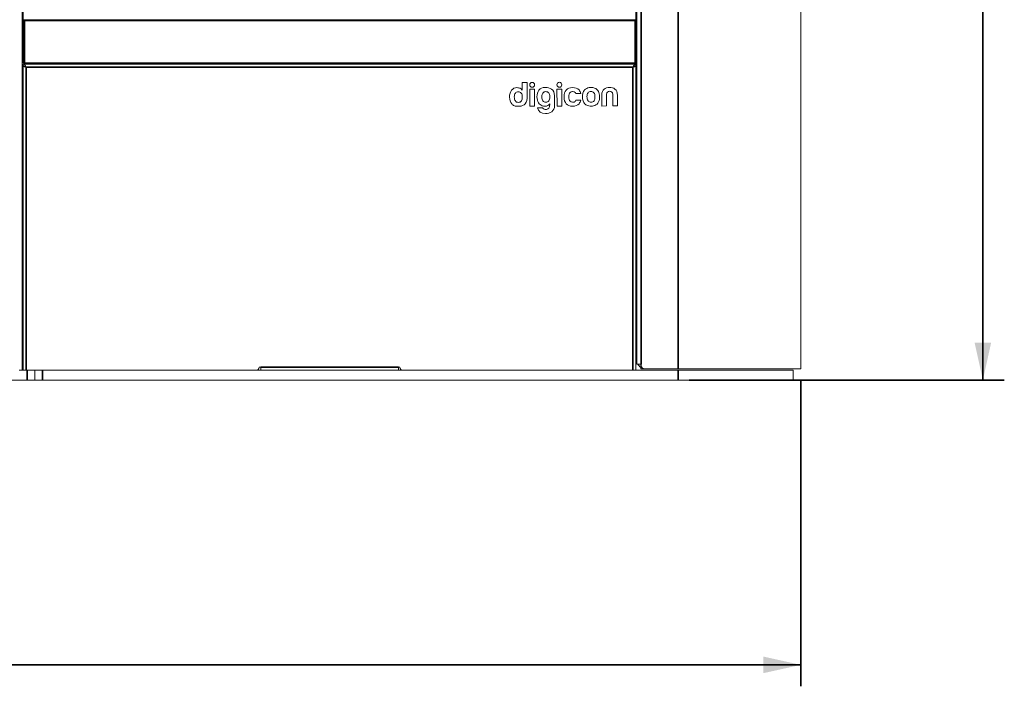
# Model space of a CAD drawing. Header units: millimetres. Extents: x 4 to 1188, y 1 to 840.
# Tile 129 of 210: x 661 to 753, y 258 to 320. Entities that reach past the tile are written whole.
import ezdxf

# ---------------------------------------------------------------- set-up
doc = ezdxf.new("R2010")
doc.units = ezdxf.units.MM
doc.layers.add('1', color=7, linetype='Continuous')
doc.styles.add('Arial Unicode MS', font='Arial Unicode MS')
doc.dimstyles.get("Standard").update_dxf_attribs({"dimtxt": 0.18, "dimasz": 0.18, "dimexe": 0.18, "dimexo": 0.0625, "dimgap": 0.09, "dimtad": 0, "dimtih": 1, "dimtoh": 1, "dimdec": 4, "dimzin": 0, "dimdsep": 46, "dimtxsty": 'Standard', "dimcen": 0.09, "dimadec": 0, "dimazin": 0, "dimtfac": 1, "dimtdec": 4, "dimtofl": 0, "dimtmove": 0, "dimatfit": 3, "dimfxl": 0, "dimtolj": 1, "dimtzin": 0, "dimarcsym": 0})

# ---------------------------------------------------------------- blocks, each defined once
blk = doc.blocks.new('_U3')
at = {"layer": '1', "color": 18, "lineweight": 35}
for p, q in [((531.495, 286.324), (531.495, 257.696)), ((733.781, 286.324), (733.781, 257.696)), ((733.781, 259.696), (531.495, 259.696))]:
    blk.add_line(p, q, dxfattribs=at)
at = {"layer": '1', "color": 18, "lineweight": 70}
for points in [[(531.495, 259.696), (534.995, 260.472), (534.995, 258.92)], [(733.781, 259.696), (730.281, 258.92), (730.281, 260.472)]]:
    blk.add_solid(points, dxfattribs=at)
at = {"layer": '1', "color": 18, "linetype": 'Continuous', "lineweight": 13, "insert": (622.121, 262.256), "char_height": 5, "attachment_point": 7, "line_spacing_factor": 1.047437, "style": 'Arial Unicode MS'}
blk.add_mtext('\\fArial Unicode MS|b0|i0;\\W1.0000;{\\H1.21x;(}1416{\\H1.21x;)}', dxfattribs=at)
blk = doc.blocks.new('_U19')
at = {"layer": '1', "color": 18, "lineweight": 35}
for p, q in [((725.929, 427.753), (752.781, 427.753)), ((750.781, 427.753), (750.781, 286.274)), ((723.352, 286.274), (752.781, 286.274))]:
    blk.add_line(p, q, dxfattribs=at)
at = {"layer": '1', "color": 18, "lineweight": 70}
for points in [[(750.781, 427.753), (751.557, 424.253), (750.005, 424.253)], [(750.781, 286.274), (750.005, 289.774), (751.557, 289.774)]]:
    blk.add_solid(points, dxfattribs=at)
at = {"layer": '1', "color": 18, "linetype": 'Continuous', "lineweight": 13, "insert": (750.026, 351.662), "char_height": 5, "attachment_point": 7, "rotation": 90, "line_spacing_factor": 1.047437, "style": 'Arial Unicode MS'}
blk.add_mtext('\\fArial Unicode MS|b0|i0;\\W1.0000;990', dxfattribs=at)

msp = doc.modelspace()

# ---------------------------------------------------------------- linework, layer by layer
at = {"layer": '1', "color": 154, "linetype": 'Continuous', "lineweight": 13}
for p, q in [((661.1095, 287.1815), (661.1095, 425.0386)), ((718.4952, 420.4672), (718.4952, 287.7529)), ((661.2095, 315.8546), (661.2095, 412.9529)), ((718.3952, 412.9529), (718.3952, 319.8254)), ((733.7809, 287.3243), (733.7809, 397.1826)), ((661.2524, 315.8243), (661.2524, 319.8243)), ((661.3238, 319.8958), (718.3238, 319.8958)), ((718.3952, 319.8243), (718.3952, 315.8243)), ((661.2095, 315.7529), (718.3952, 315.7529)), ((661.2095, 315.5672), (661.2095, 287.1815)), ((718.3238, 315.7529), (661.3238, 315.7529)), ((718.3952, 287.1815), (718.3952, 315.5672)), ((707.7896, 314.0386), (707.7918, 313.3077)), ((708.2351, 314.0386), (707.7896, 314.0386)), ((708.2394, 312.5791), (708.2351, 314.0386)), ((708.9416, 313.4088), (708.4847, 313.4075)), ((708.4847, 313.4075), (708.4894, 311.83)), ((708.9463, 311.8313), (708.9416, 313.4088)), ((709.9475, 313.5711), (709.9439, 313.5714)), ((709.9492, 313.5714), (709.9475, 313.5711)), ((711.4906, 313.4164), (711.0273, 313.415)), ((711.0273, 313.415), (711.0319, 311.8375)), ((711.4952, 311.8389), (711.4906, 313.4164)), ((712.4752, 313.5655), (712.4752, 313.5657)), ((712.4786, 313.5656), (712.4786, 313.5654)), ((712.4869, 313.5654), (712.4805, 313.5654)), ((706.6017, 312.671), (706.6016, 312.6707)), ((706.6017, 312.6748), (706.6017, 312.671)), ((707.7918, 313.3077), (707.7478, 313.359)), ((707.7936, 312.6966), (707.7936, 312.6973)), ((709.6116, 312.7036), (709.6116, 312.702)), ((710.3582, 312.7042), (710.3582, 312.7049)), ((710.8027, 311.9122), (710.8001, 312.8029)), ((711.6937, 312.7027), (711.6937, 312.702)), ((711.6938, 312.6833), (711.6938, 312.6828)), ((712.4658, 313.1989), (712.4665, 313.1991)), ((712.7995, 313.0198), (712.7997, 313.0197)), ((712.7997, 313.0197), (713.258, 313.021)), ((713.258, 313.021), (713.258, 313.0215)), ((713.4061, 312.7174), (713.4067, 312.7157)), ((713.4067, 312.7157), (713.4061, 312.7115)), ((714.5766, 312.7166), (714.5766, 312.7173)), ((715.2034, 312.8338), (715.2063, 311.842)), ((715.6513, 311.8433), (715.6481, 312.9242)), ((716.2394, 312.926), (716.2431, 311.8447)), ((716.6815, 311.8463), (716.6785, 312.8382)), ((707.4283, 312.1808), (707.4291, 312.1808)), ((707.7026, 312.313), (707.7031, 312.3136)), ((708.4894, 311.83), (708.9463, 311.8313)), ((709.6833, 311.6874), (709.2052, 311.686)), ((709.2052, 311.686), (709.2052, 311.6859)), ((709.993, 312.1884), (709.9938, 312.1884)), ((710.2672, 312.3203), (710.2677, 312.3211)), ((710.3133, 312.0041), (710.3568, 312.055)), ((710.3568, 312.055), (710.3571, 311.9532)), ((711.0319, 311.8375), (711.4952, 311.8389)), ((712.4813, 311.8245), (712.4831, 311.8245)), ((712.4856, 311.8247), (712.4926, 311.8247)), ((713.2599, 312.3737), (712.8016, 312.3723)), ((713.2599, 312.3733), (713.2599, 312.3737)), ((713.6421, 312.0288), (713.6642, 312.0099)), ((714.2115, 312.2008), (714.2123, 312.2008)), ((714.4855, 312.3328), (714.486, 312.3336)), ((715.2063, 311.842), (715.6513, 311.8433)), ((716.2431, 311.8447), (716.6815, 311.8463)), ((661.1095, 294.2958), (661.2095, 294.2958)), ((661.1095, 293.8672), (661.2095, 293.8672)), ((718.4953, 292.0386), (718.3953, 292.0386)), ((718.3953, 290.8958), (718.4953, 290.8958)), ((718.8952, 287.7529), (718.4952, 287.7529)), ((718.8524, 287.3243), (718.8524, 287.7529)), ((718.8952, 287.7529), (718.8952, 287.61)), ((661.1095, 287.1815), (660.8238, 287.1815)), ((661.2094, 287.61), (661.1094, 287.61)), ((661.2094, 287.1815), (661.1094, 287.1815)), ((661.4952, 287.1815), (661.2095, 287.1815)), ((661.4952, 287.1815), (682.9452, 287.1815)), ((662.2809, 287.1815), (662.2809, 286.2743)), ((682.9457, 287.1815), (683.3742, 287.1815)), ((683.2309, 287.4672), (683.3738, 287.4672)), ((683.3738, 287.1815), (683.3738, 287.4672)), ((683.3738, 287.1815), (696.2309, 287.1815)), ((696.2306, 287.1815), (696.6591, 287.1815)), ((696.2309, 287.4672), (696.3738, 287.4672)), ((696.2309, 287.4672), (696.2309, 287.1815)), ((696.6595, 287.1815), (718.1095, 287.1815)), ((718.3952, 287.1815), (718.1095, 287.1815)), ((718.3949, 287.1815), (722.3524, 287.1815)), ((718.8524, 287.3243), (719.1381, 287.3243)), ((722.3524, 287.3243), (719.1809, 287.3243)), ((733.7809, 287.3243), (722.3524, 287.3243)), ((722.3524, 287.1815), (733.0666, 287.1815)), ((733.0666, 286.2743), (733.0666, 287.1815)), ((654.7809, 286.2743), (661.5666, 286.2743)), ((662.2809, 286.2743), (661.5666, 286.2743)), ((662.9952, 286.2743), (662.2809, 286.2743)), ((662.9952, 286.2743), (722.3524, 286.2743)), ((722.3524, 286.2743), (733.0666, 286.2743))]:
    msp.add_line(p, q, dxfattribs=at)
at = {"layer": '1', "color": 154, "linetype": 'Continuous', "lineweight": 35}
for p, q in [((718.8952, 420.4672), (718.8952, 287.7529)), ((722.3524, 420.4672), (722.3524, 287.3243)), ((661.2524, 319.8243), (661.3238, 319.8243)), ((661.3238, 319.8958), (661.3238, 319.8243)), ((718.3238, 319.8243), (661.3238, 319.8243)), ((661.3238, 319.8243), (661.3238, 315.8243)), ((718.3238, 319.8243), (718.3238, 319.8958)), ((718.3238, 315.8243), (718.3238, 319.8243)), ((718.3238, 319.8243), (718.3952, 319.8243)), ((661.2524, 315.8243), (661.3238, 315.8243)), ((661.3238, 315.7529), (661.3238, 315.8243)), ((661.3238, 315.8243), (718.3238, 315.8243)), ((718.1095, 315.4672), (661.4952, 315.4672)), ((661.4952, 315.4672), (661.4952, 287.1815)), ((718.1095, 287.1815), (718.1095, 315.4672)), ((718.3238, 315.8243), (718.3238, 315.7529)), ((718.3238, 315.8243), (718.3952, 315.8243)), ((661.5666, 286.2743), (661.5666, 287.1815)), ((662.9952, 287.1815), (662.9952, 286.2743)), ((683.3738, 287.4672), (696.2309, 287.4672)), ((719.1381, 287.3243), (719.1381, 287.3276)), ((722.3524, 286.2743), (722.3524, 287.1815))]:
    msp.add_line(p, q, dxfattribs=at)
at = {"layer": '1', "color": 154, "linetype": 'Continuous', "lineweight": 13}
for centre, radius, start, end in [((661.3238, 319.8243), 0.0714, 90, 180), ((718.3238, 319.8243), 0.0714, 0, 90), ((661.0666, 318.2958), 0.1429, 0, 72.541406), ((661.3238, 315.8243), 0.0714, 180, 270), ((718.3238, 315.8243), 0.0714, 270, 0), ((712.509, 312.5048), 0.3212, 314.998982, 335.641981), ((661.0666, 310.8672), 0.1429, 287.458594, 0), ((709.9507, 311.1024), 0.0424, 86.204634, 94.133345), ((661.0666, 302.01), 0.1429, 0, 72.541406), ((661.2095, 297.2958), 0.1429, 120, 134.428125), ((661.2095, 297.2958), 0.1429, 225.571875, 270), ((661.0666, 297.5432), 0.1429, 300, 0), ((661.2095, 295.5815), 0.1429, 90, 134.428125), ((661.2095, 295.5815), 0.1429, 225.571875, 240), ((660.4952, 295.01), 0.7143, 329.315625, 0), ((661.0666, 295.334), 0.1429, 0, 60), ((719.2881, 288.1172), 0.7929, 207.352969, 236.663438), ((682.9452, 287.4672), 0.2857, 270, 0), ((696.6595, 287.4672), 0.2857, 180, 270), ((719.1809, 287.61), 0.2857, 180, 270)]:
    msp.add_arc(centre, radius, start, end, dxfattribs=at)
for points, degree in [([(661.2095, 315.7529), (661.2095, 315.5815)], 1), ([(661.3809, 315.5672), (661.2095, 315.5672)], 1), ([(718.2238, 315.5672), (718.3952, 315.5672)], 1), ([(718.3952, 315.7529), (718.3952, 315.5815)], 1), ([(707.2915, 313.5569), (707.0871, 313.5559), (706.9197, 313.4737), (706.7898, 313.3104)], 3), ([(707.5829, 313.4943), (707.4985, 313.5365), (707.4026, 313.5572), (707.2915, 313.5569)], 3), ([(707.7478, 313.359), (707.702, 313.4124), (707.6467, 313.4579), (707.5829, 313.4943)], 3), ([(708.7117, 314.0451), (708.5859, 314.0447), (708.4843, 313.9424), (708.4847, 313.8166)], 3), ([(708.4847, 313.8166), (708.485, 313.6908), (708.5873, 313.5891), (708.713, 313.5895)], 3), ([(708.9402, 313.8179), (708.9398, 313.9438), (708.8375, 314.0454), (708.7117, 314.0451)], 3), ([(708.713, 313.5895), (708.8389, 313.5898), (708.9405, 313.6922), (708.9402, 313.8179)], 3), ([(709.9439, 313.5714), (709.6702, 313.5701), (709.4711, 313.4883), (709.3479, 313.3263)], 3), ([(710.5298, 313.4087), (710.3442, 313.5345), (710.1575, 313.5717), (709.9492, 313.5714)], 3), ([(710.8, 312.8052), (710.7986, 313.0986), (710.7028, 313.2916), (710.5298, 313.4087)], 3), ([(711.2542, 314.0526), (711.1284, 314.0522), (711.0267, 313.9499), (711.0271, 313.8241)], 3), ([(711.0271, 313.8241), (711.0275, 313.6983), (711.1297, 313.5966), (711.2555, 313.597)], 3), ([(711.4826, 313.8254), (711.4823, 313.9513), (711.38, 314.0529), (711.2542, 314.0526)], 3), ([(711.2555, 313.597), (711.3813, 313.5973), (711.483, 313.6997), (711.4826, 313.8254)], 3), ([(712.4752, 313.5657), (712.2272, 313.5646), (712.0336, 313.4864), (711.8949, 313.3314)], 3), ([(712.4786, 313.5654), (712.4784, 313.5656), (712.4752, 313.5655)], 2), ([(712.4805, 313.5654), (712.4795, 313.5654), (712.4789, 313.5656), (712.4786, 313.5656)], 3), ([(713.0878, 313.34), (712.9442, 313.4896), (712.744, 313.5642), (712.4869, 313.5654)], 3), ([(714.0456, 313.5608), (713.8665, 313.5372), (713.7205, 313.4624), (713.6072, 313.3361)], 3), ([(714.209, 313.5722), (714.1562, 313.572), (714.1018, 313.5682), (714.0456, 313.5608)], 3), ([(714.5309, 313.5212), (714.4312, 313.5556), (714.3241, 313.5725), (714.209, 313.5722)], 3), ([(714.8979, 313.1962), (714.8191, 313.35), (714.6966, 313.4589), (714.5309, 313.5212)], 3), ([(715.4274, 313.4131), (715.2878, 313.3005), (715.2025, 313.1221), (715.2034, 312.8338)], 3), ([(715.926, 313.5736), (715.7437, 313.5646), (715.5711, 313.5294), (715.4274, 313.4131)], 3), ([(716.4415, 313.4289), (716.2913, 313.5364), (716.1125, 313.5741), (715.926, 313.5736)], 3), ([(716.6785, 312.8382), (716.6777, 313.1349), (716.5927, 313.3208), (716.4415, 313.4289)], 3), ([(706.7898, 313.3104), (706.6635, 313.1507), (706.6011, 312.9389), (706.6017, 312.6748)], 3), ([(706.6016, 312.6707), (706.6032, 312.4046), (706.6745, 312.1977), (706.8011, 312.044)], 3), ([(707.144, 313.0469), (707.0792, 312.9637), (707.0469, 312.8469), (707.0471, 312.6969)], 3), ([(707.0471, 312.6969), (707.047, 312.6965), (707.047, 312.6962), (707.0469, 312.696)], 3), ([(707.0469, 312.696), (707.0469, 312.6944), (707.0471, 312.6944), (707.0469, 312.6944)], 3), ([(707.0469, 312.6944), (707.0476, 312.527), (707.0806, 312.3996), (707.1464, 312.3118)], 3), ([(707.4125, 313.18), (707.299, 313.1799), (707.2093, 313.1353), (707.144, 313.0469)], 3), ([(707.6953, 313.0542), (707.6244, 313.1387), (707.5301, 313.1804), (707.4125, 313.18)], 3), ([(707.7936, 312.6973), (707.7931, 312.848), (707.7601, 312.9674), (707.6953, 313.0542)], 3), ([(707.7031, 312.3136), (707.7638, 312.4018), (707.794, 312.5292), (707.7936, 312.6966)], 3), ([(707.9547, 311.9477), (708.1328, 312.0702), (708.2399, 312.2811), (708.2394, 312.5777)], 3), ([(708.2394, 312.5777), (708.2396, 312.5777), (708.2394, 312.5778), (708.2394, 312.5791)], 3), ([(709.3479, 313.3263), (709.2238, 313.1636), (709.1622, 312.9518), (709.1628, 312.6906)], 3), ([(709.1628, 312.6906), (709.1634, 312.4672), (709.211, 312.2872), (709.3054, 312.1508)], 3), ([(709.7087, 313.0545), (709.6436, 312.9711), (709.6113, 312.854), (709.6116, 312.7036)], 3), ([(709.6116, 312.702), (709.6121, 312.5346), (709.6452, 312.4072), (709.7111, 312.3194)], 3), ([(709.9771, 313.1876), (709.8636, 313.1875), (709.774, 313.1429), (709.7087, 313.0545)], 3), ([(710.2598, 313.0618), (710.189, 313.1462), (710.0948, 313.188), (709.9771, 313.1876)], 3), ([(710.3582, 312.7049), (710.3579, 312.8556), (710.3248, 312.9749), (710.2598, 313.0618)], 3), ([(710.2677, 312.3211), (710.3284, 312.4093), (710.3586, 312.5368), (710.3582, 312.7042)], 3), ([(710.8001, 312.8029), (710.8001, 312.8033), (710.8, 312.8052)], 2), ([(711.8949, 313.3314), (711.76, 313.1802), (711.693, 312.9706), (711.6937, 312.7027)], 3), ([(711.6937, 312.702), (711.6938, 312.6979), (711.6939, 312.6969), (711.6941, 312.6928)], 3), ([(711.6941, 312.6928), (711.6939, 312.6887), (711.6938, 312.6872), (711.6938, 312.6833)], 3), ([(711.6938, 312.6828), (711.6946, 312.415), (711.7628, 312.2058), (711.8987, 312.0555)], 3), ([(712.1392, 312.6941), (712.1391, 312.8853), (712.1778, 313.0203), (712.2545, 313.0984)], 3), ([(712.2596, 312.2875), (712.1797, 312.368), (712.1401, 312.503), (712.1392, 312.6941)], 3), ([(712.2545, 313.0984), (712.3043, 313.1576), (712.3748, 313.1907), (712.4658, 313.1989)], 3), ([(712.4665, 313.1991), (712.4696, 313.1992), (712.4696, 313.1994), (712.4725, 313.1996)], 3), ([(712.4725, 313.1996), (712.4813, 313.2003), (712.4896, 313.2005), (712.4988, 313.2005)], 3), ([(712.4988, 313.2005), (712.5992, 313.1996), (712.6783, 313.1709), (712.7333, 313.1144)], 3), ([(712.7333, 313.1144), (712.7557, 313.0927), (712.7777, 313.0614), (712.7995, 313.0198)], 3), ([(713.258, 313.0215), (713.2226, 313.1427), (713.1656, 313.2493), (713.0878, 313.34)], 3), ([(713.4543, 313.053), (713.4222, 312.9409), (713.4061, 312.8292), (713.4061, 312.7174)], 3), ([(713.4061, 312.7115), (713.4066, 312.5741), (713.4266, 312.4419), (713.4662, 312.3146)], 3), ([(713.6072, 313.3361), (713.5377, 313.2608), (713.4867, 313.1662), (713.4543, 313.053)], 3), ([(713.8301, 312.7172), (713.83, 312.7167), (713.83, 312.7162), (713.8299, 312.7161)], 3), ([(713.8299, 312.7161), (713.8299, 312.7144), (713.8301, 312.7144), (713.8299, 312.7144)], 3), ([(713.8299, 312.7144), (713.8306, 312.547), (713.8637, 312.4196), (713.9294, 312.3318)], 3), ([(713.927, 313.0669), (713.8623, 312.9838), (713.83, 312.867), (713.8301, 312.7172)], 3), ([(714.1956, 313.2), (714.0822, 313.1999), (713.9923, 313.1553), (713.927, 313.0669)], 3), ([(714.4781, 313.0742), (714.4074, 313.1587), (714.313, 313.2004), (714.1956, 313.2)], 3), ([(714.5766, 312.7173), (714.5762, 312.868), (714.5433, 312.9874), (714.4781, 313.0742)], 3), ([(714.486, 312.3336), (714.5468, 312.4218), (714.577, 312.5492), (714.5766, 312.7166)], 3), ([(715.0107, 312.7118), (715.0102, 312.8964), (714.9726, 313.0575), (714.8979, 313.1962)], 3), ([(714.966, 312.3662), (714.9961, 312.4625), (715.0111, 312.5778), (715.0107, 312.7118)], 3), ([(715.6481, 312.9242), (715.6478, 313.0259), (715.6773, 313.1002), (715.7365, 313.1471)], 3), ([(715.7365, 313.1471), (715.7957, 313.1938), (715.8635, 313.2174), (715.9399, 313.2176)], 3), ([(715.9399, 313.2176), (716.0161, 313.2178), (716.085, 313.1946), (716.1467, 313.1483)], 3), ([(716.1467, 313.1483), (716.2082, 313.1017), (716.2391, 313.0277), (716.2394, 312.926)], 3), ([(706.8011, 312.044), (706.8668, 311.9645), (706.9385, 311.9136), (707.056, 311.8687)], 3), ([(707.056, 311.8687), (707.1631, 311.8274), (707.2766, 311.8157), (707.3902, 311.8161)], 3), ([(707.1464, 312.3118), (707.212, 312.2242), (707.3064, 312.1803), (707.4283, 312.1808)], 3), ([(707.3902, 311.8161), (707.5997, 311.8167), (707.7835, 311.8303), (707.9547, 311.9477)], 3), ([(707.4291, 312.1808), (707.5465, 312.1812), (707.6383, 312.2258), (707.7026, 312.313)], 3), ([(709.2052, 311.6859), (709.3015, 311.326), (709.5498, 311.1453), (709.9476, 311.1446)], 3), ([(709.3054, 312.1508), (709.3997, 312.0141), (709.5124, 311.9207), (709.6434, 311.8705)], 3), ([(709.6434, 311.8705), (709.7262, 311.8389), (709.8093, 311.8232), (709.8931, 311.8234)], 3), ([(709.8441, 311.5519), (709.7721, 311.5834), (709.7184, 311.6287), (709.6833, 311.6874)], 3), ([(709.7111, 312.3194), (709.7765, 312.2317), (709.871, 312.1878), (709.993, 312.1884)], 3), ([(709.9917, 311.5202), (709.9424, 311.5201), (709.8934, 311.5307), (709.8441, 311.5519)], 3), ([(709.8931, 311.8234), (709.9418, 311.8236), (709.9908, 311.829), (710.0398, 311.8403)], 3), ([(709.9938, 312.1884), (710.1111, 312.1887), (710.2029, 312.2334), (710.2672, 312.3203)], 3), ([(710.0398, 311.8403), (710.1495, 311.8646), (710.2407, 311.9196), (710.3133, 312.0041)], 3), ([(710.2565, 311.6512), (710.1978, 311.5837), (710.1324, 311.5424), (710.0603, 311.5274)], 3), ([(710.3571, 311.9532), (710.3485, 311.8192), (710.315, 311.7186), (710.2565, 311.6512)], 3), ([(710.5359, 311.3075), (710.6914, 311.4268), (710.8031, 311.6166), (710.8027, 311.9104)], 3), ([(710.8027, 311.9104), (710.8029, 311.9105), (710.8026, 311.9105), (710.8027, 311.9122)], 3), ([(711.8987, 312.0555), (712.0385, 311.9012), (712.2329, 311.8241), (712.4813, 311.8245)], 3), ([(712.468, 312.1911), (712.3776, 312.1987), (712.3071, 312.2313), (712.2596, 312.2875)], 3), ([(712.4782, 312.1904), (712.4719, 312.1906), (712.4718, 312.1911), (712.468, 312.1911)], 3), ([(712.5, 312.1895), (712.4925, 312.1899), (712.4843, 312.1899), (712.4782, 312.1904)], 3), ([(712.4831, 311.8245), (712.4835, 311.8245), (712.484, 311.8245), (712.4856, 311.8247)], 3), ([(712.4926, 311.8247), (712.7495, 311.8276), (712.949, 311.9034), (713.0897, 312.0515)], 3), ([(712.7361, 312.2777), (712.6809, 312.2203), (712.602, 312.1911), (712.5, 312.1895)], 3), ([(713.0897, 312.0515), (713.1689, 312.1451), (713.2254, 312.2522), (713.2599, 312.3733)], 3), ([(713.4662, 312.3146), (713.5026, 312.1971), (713.5613, 312.1019), (713.6421, 312.0288)], 3), ([(713.6642, 312.0099), (713.7516, 311.935), (713.8683, 311.882), (714.0145, 311.8511)], 3), ([(713.9294, 312.3318), (713.9949, 312.2442), (714.0893, 312.2003), (714.2115, 312.2008)], 3), ([(714.0145, 311.8511), (714.081, 311.837), (714.1474, 311.8301), (714.2134, 311.8303)], 3), ([(714.2123, 312.2008), (714.3295, 312.2012), (714.4214, 312.2458), (714.4855, 312.3328)], 3), ([(714.2134, 311.8303), (714.2926, 311.8305), (714.3716, 311.8409), (714.4513, 311.862)], 3), ([(714.4513, 311.862), (714.6114, 311.8955), (714.7445, 311.982), (714.8484, 312.1202)], 3), ([(714.8484, 312.1202), (714.8967, 312.1877), (714.9357, 312.2695), (714.966, 312.3662)], 3), ([(709.9535, 311.1447), (710.163, 311.1453), (710.37, 311.1807), (710.5359, 311.3075)], 3), ([(710.0603, 311.5274), (710.0375, 311.5227), (710.0146, 311.5203), (709.9917, 311.5202)], 3)]:
    msp.add_open_spline(points, degree=degree, dxfattribs=at)
for points, knots in [([(661.4952, 315.4672), (661.4714, 315.5046), (661.4476, 315.542), (661.4, 315.6111), (661.3762, 315.6428), (661.3286, 315.6957), (661.3047, 315.7168), (661.2571, 315.7455), (661.2333, 315.7529), (661.2095, 315.7529)], [0, 0, 0, 0, 0.25, 0.25, 0.5, 0.5, 0.75, 0.75, 1, 1, 1, 1]), ([(661.4952, 315.4672), (661.4833, 315.4747), (661.4714, 315.4821), (661.4476, 315.4968), (661.4357, 315.504), (661.4119, 315.5178), (661.4, 315.5245), (661.3762, 315.5369), (661.3643, 315.5427), (661.3405, 315.5533), (661.3286, 315.5581), (661.3047, 315.5664), (661.2928, 315.5699), (661.269, 315.5756), (661.2571, 315.5778), (661.2333, 315.5807), (661.2214, 315.5815), (661.2095, 315.5815)], [0, 0, 0, 0, 0.125, 0.125, 0.25, 0.25, 0.375, 0.375, 0.5, 0.5, 0.625, 0.625, 0.75, 0.75, 0.875, 0.875, 1, 1, 1, 1]), ([(661.2095, 315.5672), (661.2095, 315.563), (661.2114, 315.5588), (661.2168, 315.5526), (661.2191, 315.5505), (661.2232, 315.5474), (661.2247, 315.5463), (661.2278, 315.5442), (661.2295, 315.5432), (661.2385, 315.538), (661.2472, 315.5339), (661.2602, 315.5287), (661.2629, 315.5276), (661.2685, 315.5255), (661.2714, 315.5245), (661.2803, 315.5213), (661.2866, 315.5193), (661.3063, 315.5131), (661.3207, 315.5089), (661.3383, 315.5042), (661.3403, 315.5037), (661.3442, 315.5026), (661.3502, 315.5011), (661.3563, 315.4995), (661.3687, 315.4964), (661.3771, 315.4943), (661.3943, 315.4902), (661.403, 315.4881), (661.4164, 315.485), (661.4209, 315.4839), (661.4301, 315.4818), (661.4347, 315.4808), (661.4577, 315.4755), (661.4764, 315.4714), (661.4952, 315.4672)], [0, 0, 0, 0, 0.125, 0.125, 0.1875, 0.1875, 0.21875, 0.21875, 0.25, 0.25, 0.375, 0.375, 0.40625, 0.40625, 0.4375, 0.4375, 0.5, 0.5, 0.625, 0.625, 0.640625, 0.640625, 0.65625, 0.6875, 0.6875, 0.75, 0.75, 0.8125, 0.8125, 0.84375, 0.84375, 0.875, 0.875, 1, 1, 1, 1]), ([(661.4209, 315.5123), (661.4215, 315.5118), (661.4221, 315.5114), (661.4256, 315.5089), (661.4286, 315.5068), (661.4379, 315.5006), (661.4444, 315.4964), (661.4548, 315.4902), (661.4584, 315.4881), (661.4656, 315.4839), (661.4692, 315.4818), (661.4802, 315.4756), (661.4877, 315.4714), (661.4952, 315.4672)], [0, 0, 0, 0, 0.0285873, 0.0285873, 0.1673605, 0.1673605, 0.444907, 0.444907, 0.5836803, 0.5836803, 0.7224535, 0.7224535, 1, 1, 1, 1]), ([(718.3952, 315.7529), (718.3714, 315.7529), (718.3476, 315.7455), (718.3, 315.7168), (718.2762, 315.6957), (718.2286, 315.6428), (718.2047, 315.6111), (718.1571, 315.542), (718.1333, 315.5046), (718.1095, 315.4672)], [0, 0, 0, 0, 0.25, 0.25, 0.5, 0.5, 0.75, 0.75, 1, 1, 1, 1]), ([(718.3952, 315.5815), (718.3833, 315.5815), (718.3714, 315.5807), (718.3476, 315.5778), (718.3357, 315.5756), (718.3119, 315.5699), (718.3, 315.5664), (718.2762, 315.5581), (718.2643, 315.5533), (718.2405, 315.5427), (718.2286, 315.5369), (718.2047, 315.5245), (718.1928, 315.5178), (718.169, 315.504), (718.1571, 315.4968), (718.1333, 315.4821), (718.1214, 315.4747), (718.1095, 315.4672)], [0, 0, 0, 0, 0.125, 0.125, 0.25, 0.25, 0.375, 0.375, 0.5, 0.5, 0.625, 0.625, 0.75, 0.75, 0.875, 0.875, 1, 1, 1, 1]), ([(718.1095, 315.4672), (718.1284, 315.4714), (718.147, 315.4755), (718.1744, 315.4818), (718.1835, 315.4839), (718.197, 315.487), (718.2015, 315.4881), (718.2103, 315.4901), (718.2147, 315.4912), (718.2362, 315.4964), (718.2526, 315.5005), (718.2721, 315.5057), (718.2759, 315.5068), (718.2835, 315.5089), (718.2872, 315.5099), (718.298, 315.513), (718.3049, 315.5151), (718.3247, 315.5213), (718.3365, 315.5255), (718.3496, 315.5307), (718.3521, 315.5318), (718.3569, 315.5338), (718.3592, 315.5349), (718.3658, 315.538), (718.3698, 315.5401), (718.3769, 315.5442), (718.3801, 315.5463), (718.3842, 315.5494), (718.3854, 315.5505), (718.3877, 315.5525), (718.3888, 315.5536), (718.3934, 315.5588), (718.3952, 315.563), (718.3952, 315.5672)], [0, 0, 0, 0, 0.125, 0.125, 0.1875, 0.1875, 0.21875, 0.21875, 0.25, 0.25, 0.375, 0.375, 0.40625, 0.40625, 0.4375, 0.4375, 0.5, 0.5, 0.625, 0.625, 0.65625, 0.65625, 0.6875, 0.6875, 0.75, 0.75, 0.8125, 0.8125, 0.84375, 0.84375, 0.875, 0.875, 1, 1, 1, 1]), ([(718.1095, 315.4672), (718.1171, 315.4714), (718.1245, 315.4755), (718.139, 315.4838), (718.1462, 315.4879), (718.1565, 315.4942), (718.16, 315.4963), (718.1666, 315.5005), (718.1698, 315.5026), (718.1756, 315.5065), (718.1783, 315.5083), (718.1808, 315.5101)], [0, 0, 0, 0, 0.2908562, 0.2908562, 0.5817124, 0.5817124, 0.7271405, 0.7271405, 0.8725686, 0.8725686, 1, 1, 1, 1])]:
    msp.add_open_spline(points, degree=3, knots=knots, dxfattribs=at)

# ---------------------------------------------------------------- dimensions: what is measured, and where the dimension line sits
at = {"layer": '1', "color": 18, "linetype": 'Continuous', "lineweight": 13}
for base, p1, p2, angle, override, picture, middle in [((750.7812, 286.2743), (724.9294, 427.7529), (692.6738, 286.2743), 90, {"dimtxt": 5, "dimasz": 3.5, "dimexe": 2, "dimexo": 1, "dimgap": 2.5, "dimtad": 1, "dimtih": 0, "dimtoh": 0, "dimdec": 0, "dimlfac": 7, "dimzin": 8, "dimdsep": 44, "dimlunit": 2, "dimtxsty": 'Arial Unicode MS', "dimsah": 1, "dimse1": 0, "dimse2": 0, "dimsd1": 0, "dimsd2": 0, "dimclrd": 18, "dimclre": 18, "dimclrt": 18, "dimtol": 0, "dimtm": -0.1, "dimtfac": 0.4, "dimtdec": 2, "dimtofl": 1, "dimtmove": 0, "dimtzin": 8, "dimlwd": 35, "dimlwe": 35}, '_U19', (750.7812, 357.0136)), ((733.7809, 259.6962), (531.4952, 314.6466), (733.7809, 342.2535), 180, {"dimtxt": 5, "dimasz": 3.5, "dimexe": 2, "dimexo": 1, "dimgap": 2.5, "dimtad": 1, "dimtih": 0, "dimtoh": 0, "dimdec": 2, "dimlfac": 7, "dimzin": 8, "dimdsep": 44, "dimlunit": 2, "dimpost": '(<>)', "dimtxsty": 'Arial Unicode MS', "dimsah": 1, "dimse1": 0, "dimse2": 0, "dimsd1": 0, "dimsd2": 0, "dimclrd": 18, "dimclre": 18, "dimclrt": 18, "dimtm": -0.1, "dimtfac": 0.4, "dimtdec": 2, "dimtofl": 1, "dimtmove": 0, "dimtzin": 8, "dimlwd": 35, "dimlwe": 35}, '_U3', (632.6381, 259.6962))]:
    dim = msp.add_linear_dim(base=base, p1=p1, p2=p2, angle=angle, dimstyle='Standard', override=override, dxfattribs=at)
    dim.commit()
    dim.dimension.update_dxf_attribs({"geometry": picture, "text_midpoint": middle, "dimtype": 160})

doc.saveas('drawing.dxf')
